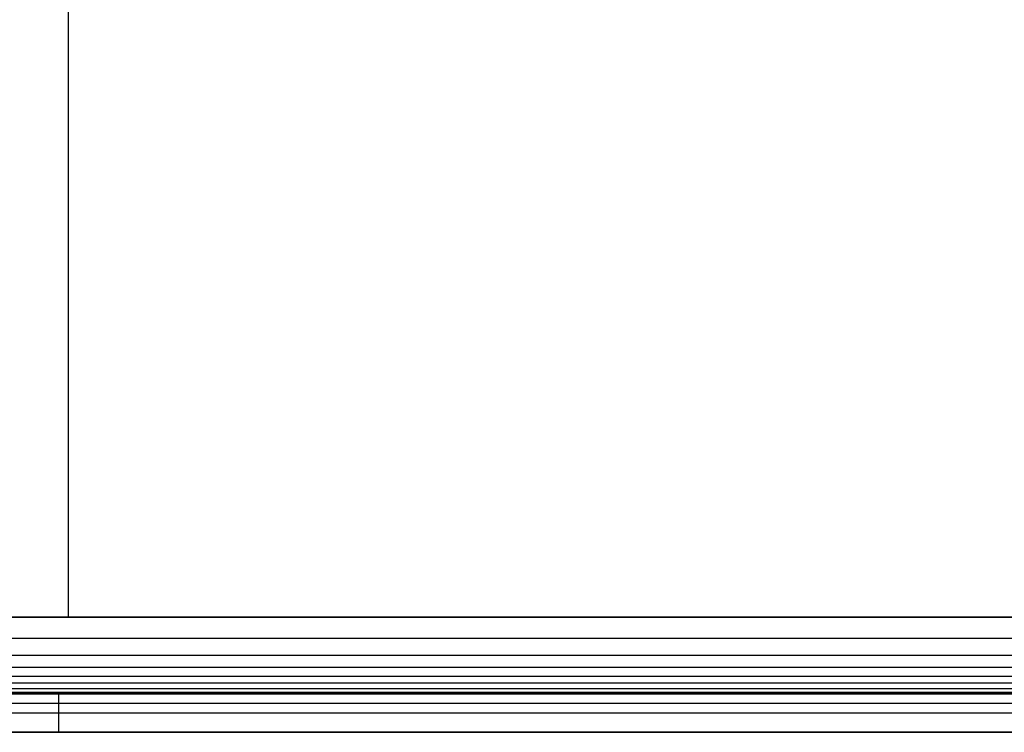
# Model space of a CAD drawing. Header units: millimetres. Extents: x -2489 to -2089, y -61 to 330.
# Tile 181 of 256: x -2191 to -2140, y 0 to 37. Entities that reach past the tile are written whole.
import ezdxf

# ---------------------------------------------------------------- set-up
doc = ezdxf.new("R2010")
doc.units = ezdxf.units.MM
doc.layers.add('Layer 01', color=7, linetype='Continuous', true_color=0x000000)

msp = doc.modelspace()

# ---------------------------------------------------------------- linework, layer by layer
at = {"layer": 'Layer 01'}
for p, q in [((-2188.829, 6, 16), (-2188.829, 264, 16)), ((-2188.829, 6, 14), (-2188.829, 264, 14)), ((-2288.829, 6, 15), (-2088.829, 6, 15)), ((-2188.829, 6, 16), (-2188.829, 6, 14)), ((-2288.829, 2, 5), (-2099.47, 2, 5)), ((-2189.329, 0), (-2189.329, 2)), ((-2188.829, 2), (-2188.829, 2, 10)), ((-2089.829, 1), (-2288.829, 1)), ((-2288.829, 0, 5), (-2099.47, 0, 5)), ((-2188.829, 0, 10), (-2188.829, 0))]:
    msp.add_line(p, q, dxfattribs=at)
for points, degree in [([(-2088.829, 6, 16), (-2188.829, 6, 16), (-2288.829, 6, 16)], 2), ([(-2288.829, 6, 14), (-2222.163, 6, 14), (-2155.496, 6, 14), (-2088.829, 6, 14)], 3), ([(-2288.829, 6, 16), (-2188.829, 6, 16), (-2088.829, 6, 16)], 2), ([(-2288.829, 6, 14), (-2188.829, 6, 14), (-2088.829, 6, 14)], 2), ([(-2088.829, 4.877, 13.926), (-2188.829, 4.877, 13.926), (-2288.829, 4.877, 13.926)], 2), ([(-2088.829, 4.007, 13.728), (-2188.829, 4.007, 13.728), (-2288.829, 4.007, 13.728)], 2), ([(-2088.829, 3.373, 13.441), (-2188.829, 3.373, 13.441), (-2288.829, 3.373, 13.441)], 2), ([(-2088.829, 2.914, 13.086), (-2188.829, 2.914, 13.086), (-2288.829, 2.914, 13.086)], 2), ([(-2088.829, 2.559, 12.627), (-2188.829, 2.559, 12.627), (-2288.829, 2.559, 12.627)], 2), ([(-2088.829, 2.272, 11.993), (-2188.829, 2.272, 11.993), (-2288.829, 2.272, 11.993)], 2), ([(-2088.829, 2.074, 11.123), (-2188.829, 2.074, 11.123), (-2288.829, 2.074, 11.123)], 2), ([(-2088.829, 2, 10), (-2155.496, 2, 10), (-2222.163, 2, 10), (-2288.829, 2, 10)], 3), ([(-2288.829, 2), (-2189.329, 2), (-2089.829, 2)], 2), ([(-2088.829, 1.5, 14.5), (-2188.829, 1.5, 14.5), (-2288.829, 1.5, 14.5)], 2), ([(-2288.829, 0, 10), (-2188.829, 0, 10), (-2088.829, 0, 10)], 2), ([(-2089.829, 0), (-2189.329, 0), (-2288.829, 0)], 2)]:
    msp.add_open_spline(points, degree=degree, dxfattribs=at)

doc.saveas('drawing.dxf')
